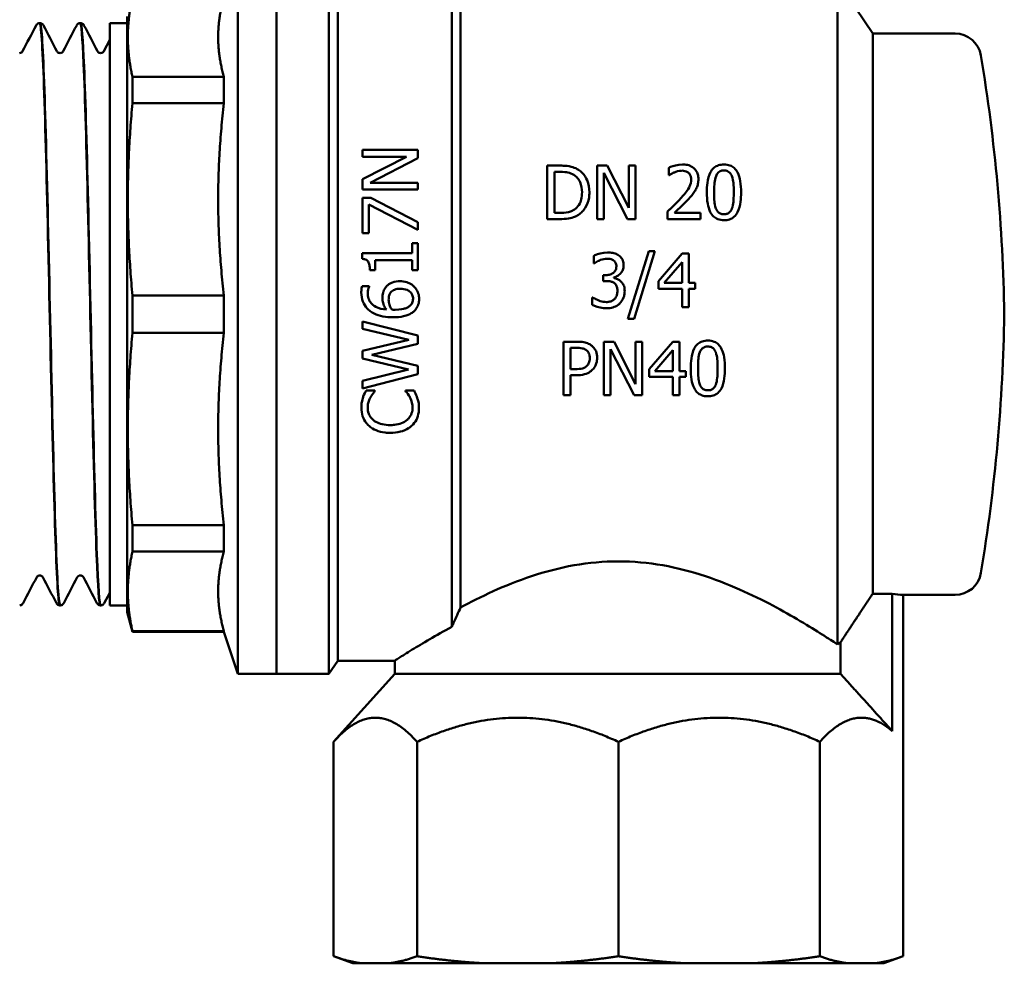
# Model space of a CAD drawing. Header units: millimetres. Extents: x 61 to 380, y 52 to 244.
# Tile 14 of 28: x 97 to 153, y 163 to 217. Entities that reach past the tile are written whole.
import ezdxf

# ---------------------------------------------------------------- set-up
doc = ezdxf.new("R2010")
doc.units = ezdxf.units.MM
doc.layers.add('Видимый контур (ГОСТ)', color=7, linetype='Continuous', lineweight=50)

msp = doc.modelspace()

# ---------------------------------------------------------------- linework, layer by layer
at = {"layer": 'Видимый контур (ГОСТ)'}
for p, q in [((109.359, 179.58), (109.359, 220.58)), ((111.559, 220.58), (111.559, 179.58)), ((111.559, 179.58), (111.559, 220.58)), ((114.559, 220.58), (114.559, 179.58)), ((115.059, 219.83), (115.059, 180.33)), ((121.559, 219.83), (121.559, 182.254)), ((122.059, 219.08), (122.059, 183.363)), ((143.559, 219.08), (143.559, 181.247)), ((145.559, 216.08), (143.559, 219.08)), ((98.082, 216.68), (98.063, 216.68)), ((100.394, 216.68), (100.374, 216.68)), ((102.059, 183.48), (102.059, 216.68)), ((102.059, 216.68), (103.059, 216.68)), ((103.059, 217.06), (103.059, 183.099)), ((101.715, 215.068), (102.059, 215.729)), ((145.559, 216.08), (145.559, 184.15)), ((150.249, 216.08), (145.559, 216.08)), ((103.359, 212.105), (103.359, 213.608)), ((108.571, 213.608), (103.359, 213.608)), ((108.571, 212.105), (108.571, 213.608)), ((108.571, 212.105), (103.359, 212.105)), ((119.632, 209.453), (116.462, 209.453)), ((116.462, 209.06), (116.462, 209.453)), ((119.632, 209.453), (119.632, 208.98)), ((116.462, 209.06), (118.972, 209.06)), ((116.462, 207.783), (118.972, 209.06)), ((119.632, 208.98), (116.899, 207.577)), ((127.697, 208.553), (127.003, 208.553)), ((127.003, 205.505), (127.003, 208.553)), ((129.846, 205.505), (129.846, 208.553)), ((130.422, 208.553), (129.846, 208.553)), ((130.422, 208.553), (131.649, 206.139)), ((132.027, 208.553), (131.649, 208.553)), ((131.649, 206.139), (131.649, 208.553)), ((132.027, 208.553), (132.027, 205.505)), ((133.931, 207.999), (133.931, 208.434)), ((116.462, 207.184), (116.462, 207.783)), ((127.408, 208.202), (127.717, 208.202)), ((127.408, 208.202), (127.408, 205.855)), ((131.573, 205.505), (130.224, 208.133)), ((130.224, 208.133), (130.224, 205.505)), ((133.931, 207.999), (133.954, 207.999)), ((116.462, 207.184), (119.632, 207.184)), ((119.632, 207.577), (116.899, 207.577)), ((119.632, 207.577), (119.632, 207.184)), ((116.938, 206.707), (116.462, 206.707)), ((116.462, 204.695), (116.462, 206.707)), ((116.938, 206.707), (119.632, 205.335)), ((116.835, 206.332), (116.835, 204.695)), ((119.632, 204.883), (116.835, 206.332)), ((127.003, 205.505), (127.705, 205.505)), ((127.717, 205.855), (127.408, 205.855)), ((129.846, 205.505), (130.224, 205.505)), ((131.573, 205.505), (132.027, 205.505)), ((133.867, 205.505), (133.867, 205.937)), ((133.867, 205.505), (135.747, 205.505)), ((135.747, 205.858), (134.25, 205.858)), ((135.747, 205.858), (135.747, 205.505)), ((119.632, 205.335), (119.632, 204.883)), ((116.462, 204.695), (116.835, 204.695)), ((119.632, 204.133), (119.309, 204.133)), ((119.309, 203.57), (119.309, 204.133)), ((119.632, 204.133), (119.632, 202.586)), ((119.309, 203.57), (116.452, 203.57)), ((116.452, 203.241), (116.452, 203.57)), ((129.65, 202.978), (129.65, 203.411)), ((131.606, 199.824), (132.794, 203.67)), ((133.145, 203.67), (131.952, 199.824)), ((133.145, 203.67), (132.794, 203.67)), ((133.34, 201.963), (134.703, 203.534)), ((135.079, 203.534), (134.703, 203.534)), ((135.079, 203.534), (135.079, 201.862)), ((117.184, 203.162), (117.184, 202.586)), ((117.184, 203.162), (119.309, 203.162)), ((119.309, 202.586), (119.309, 203.162)), ((129.65, 202.978), (129.674, 202.978)), ((134.686, 203.052), (133.661, 201.862)), ((134.686, 201.862), (134.686, 203.052)), ((116.894, 202.586), (117.184, 202.586)), ((119.309, 202.586), (119.632, 202.586)), ((130.324, 202.309), (130.188, 202.309)), ((130.188, 201.971), (130.188, 202.309)), ((130.796, 202.181), (130.796, 202.151)), ((116.855, 201.687), (116.447, 201.687)), ((116.855, 201.687), (116.855, 201.669)), ((130.188, 201.971), (130.361, 201.971)), ((133.34, 201.533), (133.34, 201.963)), ((133.34, 201.533), (134.686, 201.533)), ((134.686, 201.862), (133.661, 201.862)), ((134.686, 200.486), (134.686, 201.533)), ((135.442, 201.862), (135.079, 201.862)), ((135.079, 201.533), (135.079, 200.486)), ((135.079, 201.533), (135.442, 201.533)), ((135.442, 201.862), (135.442, 201.533)), ((103.359, 199.017), (103.359, 201.142)), ((108.571, 201.142), (103.359, 201.142)), ((108.571, 199.017), (108.571, 201.142)), ((129.595, 201.042), (129.566, 201.042)), ((129.566, 200.61), (129.566, 201.042)), ((134.686, 200.486), (135.079, 200.486)), ((116.462, 199.257), (116.462, 199.67)), ((116.462, 199.67), (119.632, 198.874)), ((131.606, 199.824), (131.952, 199.824)), ((108.571, 199.017), (103.359, 199.017)), ((119.121, 198.622), (116.462, 199.257)), ((119.632, 198.874), (119.632, 198.401)), ((116.462, 197.985), (119.121, 198.622)), ((119.632, 198.401), (117.002, 197.757)), ((128.689, 198.516), (127.923, 198.516)), ((127.923, 195.468), (127.923, 198.516)), ((128.328, 198.165), (128.328, 196.95)), ((128.328, 198.165), (128.664, 198.165)), ((130.811, 198.516), (130.235, 198.516)), ((130.235, 195.468), (130.235, 198.516)), ((130.811, 198.516), (132.038, 196.102)), ((132.416, 198.516), (132.038, 198.516)), ((132.038, 196.102), (132.038, 198.516)), ((132.416, 198.516), (132.416, 195.468)), ((132.806, 196.945), (134.17, 198.516)), ((134.545, 198.516), (134.17, 198.516)), ((134.545, 198.516), (134.545, 196.843)), ((116.462, 197.556), (116.462, 197.985)), ((117.002, 197.757), (119.632, 197.13)), ((130.613, 198.096), (130.613, 195.468)), ((131.962, 195.468), (130.613, 198.096)), ((134.153, 198.034), (133.127, 196.843)), ((134.153, 196.843), (134.153, 198.034)), ((119.09, 196.924), (116.462, 197.556)), ((119.632, 197.13), (119.632, 196.662)), ((116.462, 196.287), (119.09, 196.924)), ((119.632, 196.662), (116.462, 195.853)), ((128.605, 196.95), (128.328, 196.95)), ((128.328, 196.604), (128.328, 195.468)), ((128.328, 196.604), (128.672, 196.604)), ((132.806, 196.515), (132.806, 196.945)), ((132.806, 196.515), (134.153, 196.515)), ((134.153, 196.843), (133.127, 196.843)), ((134.153, 195.468), (134.153, 196.515)), ((134.908, 196.843), (134.545, 196.843)), ((134.545, 196.515), (134.908, 196.515)), ((134.545, 196.515), (134.545, 195.468)), ((134.908, 196.843), (134.908, 196.515)), ((116.462, 195.853), (116.462, 196.287)), ((117.182, 195.725), (116.673, 195.725)), ((117.182, 195.725), (117.182, 195.691)), ((119.417, 195.725), (118.913, 195.725)), ((118.913, 195.694), (118.913, 195.725)), ((127.923, 195.468), (128.328, 195.468)), ((130.235, 195.468), (130.613, 195.468)), ((131.962, 195.468), (132.416, 195.468)), ((134.153, 195.468), (134.545, 195.468)), ((103.359, 186.552), (103.359, 188.055)), ((108.571, 188.055), (103.359, 188.055)), ((108.571, 186.552), (108.571, 188.055)), ((108.571, 186.552), (103.359, 186.552)), ((102.059, 184.207), (101.749, 183.612)), ((145.559, 184.15), (146.674, 184.15)), ((146.674, 176.317), (146.674, 184.15)), ((147.295, 184.08), (147.295, 163.48)), ((150.249, 184.08), (147.295, 184.08)), ((99.238, 183.48), (99.219, 183.48)), ((101.549, 183.48), (101.53, 183.48)), ((102.059, 183.48), (103.059, 183.48)), ((103.059, 183.099), (103.359, 181.98)), ((103.359, 181.98), (103.359, 182.011)), ((108.571, 182.011), (103.359, 182.011)), ((108.571, 181.98), (103.359, 181.98)), ((108.571, 181.98), (108.571, 182.011)), ((108.571, 181.98), (109.359, 179.58)), ((143.721, 179.58), (143.721, 181.382)), ((115.059, 180.33), (114.559, 179.58)), ((118.309, 180.33), (115.059, 180.33)), ((118.309, 179.58), (118.309, 180.33)), ((109.359, 179.58), (111.559, 179.58)), ((114.559, 179.58), (111.559, 179.58)), ((118.309, 179.58), (114.824, 175.707)), ((143.721, 179.58), (118.309, 179.58)), ((114.824, 163.48), (114.824, 175.707)), ((119.579, 163.48), (119.579, 175.707)), ((131.059, 163.48), (131.059, 175.707)), ((142.54, 163.48), (142.54, 175.707)), ((115.922, 163.08), (114.824, 163.48)), ((146.197, 163.08), (147.295, 163.48)), ((115.922, 163.08), (116.422, 163.08)), ((117.98, 163.08), (116.422, 163.08)), ((117.98, 163.08), (123.438, 163.08)), ((127.2, 163.08), (123.438, 163.08)), ((127.2, 163.08), (134.918, 163.08)), ((138.681, 163.08), (134.918, 163.08)), ((138.681, 163.08), (144.138, 163.08)), ((145.697, 163.08), (144.138, 163.08)), ((145.697, 163.08), (146.197, 163.08))]:
    msp.add_line(p, q, dxfattribs=at)
for centre, radius, start, end in [((150.249, 214.58), 1.5, 9.4018, 90), ((53.072, 198.489), 100, 0.9114, 9.40178), ((53.072, 201.67), 100, 350.59822, 359.0886), ((150.249, 185.58), 1.5, 270, 350.5982)]:
    msp.add_arc(centre, radius, start, end, dxfattribs=at)
msp.add_ellipse((147.295, 200.08), major_axis=(0, -16), ratio=0.414214, start_param=6.189297, end_param=6.283185, dxfattribs=at)
for points, weights in [([(103.359, 218.149), (102.838, 215.878), (103.359, 213.608)], [1, 1.05847953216, 1]), ([(108.571, 218.149), (107.932, 215.878), (108.571, 213.608)], [1.06818181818, 1.13064859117, 1.06818181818]), ([(103.359, 212.105), (102.838, 206.624), (103.359, 201.142)], [1, 1.05847953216, 1]), ([(108.571, 212.105), (107.932, 206.624), (108.571, 201.142)], [1.06818181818, 1.13064859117, 1.06818181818]), ([(103.359, 199.017), (102.838, 193.536), (103.359, 188.055)], [1, 1.05847953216, 1]), ([(108.571, 199.017), (107.932, 193.536), (108.571, 188.055)], [1.06818181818, 1.13064859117, 1.06818181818]), ([(103.359, 186.552), (102.838, 184.282), (103.359, 182.011)], [1, 1.05847953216, 1]), ([(108.571, 186.552), (107.932, 184.282), (108.571, 182.011)], [1.06818181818, 1.13064859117, 1.06818181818]), ([(143.721, 181.382), (144.714, 182.876), (145.559, 184.15)], [1.0005228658, 1.00344888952, 1]), ([(146.674, 176.317), (145.045, 178.119), (143.721, 179.58)], [1.00180199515, 1.00634183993, 1]), ([(119.579, 175.707), (117.201, 178.349), (114.824, 175.707)], [1.01871752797, 1.10265190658, 1.01871752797]), ([(131.059, 175.707), (125.319, 178.349), (119.579, 175.707)], [1.01871752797, 1.10265190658, 1.01871752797]), ([(142.54, 175.707), (136.8, 178.349), (131.059, 175.707)], [1.01871752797, 1.10265190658, 1.01871752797]), ([(146.674, 176.317), (144.643, 178.043), (142.54, 175.707)], [1.03695756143, 1.09224041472, 1.01871752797]), ([(114.824, 163.48), (115.651, 163.179), (116.422, 163.08)], [1.00000063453, 1.00898242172, 1]), ([(117.98, 163.08), (118.752, 163.179), (119.579, 163.48)], [1, 1.00898241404, 1.00000064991]), ([(119.579, 163.48), (121.576, 163.179), (123.438, 163.08)], [1.00000064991, 1.00898241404, 1]), ([(127.2, 163.08), (129.062, 163.179), (131.059, 163.48)], [1, 1.00898241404, 1.00000064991]), ([(131.059, 163.48), (133.056, 163.179), (134.918, 163.08)], [1.00000064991, 1.00898241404, 1]), ([(138.681, 163.08), (140.543, 163.179), (142.54, 163.48)], [1, 1.00898241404, 1.00000064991]), ([(142.54, 163.48), (143.367, 163.179), (144.138, 163.08)], [1.00000064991, 1.00898241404, 1]), ([(145.697, 163.08), (146.468, 163.179), (147.295, 163.48)], [1, 1.00898241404, 1.00000064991])]:
    msp.add_rational_spline(points, weights, degree=2, dxfattribs=at)
for points, knots in [([(97.863, 216.548), (97.873, 216.566), (97.885, 216.589), (97.927, 216.629), (97.946, 216.644), (97.996, 216.669), (98.029, 216.679), (98.062, 216.68)], [0, 0, 0, 0, 0.03593939, 0.03593939, 0.05464263, 0.05464263, 0.07401833, 0.07401833, 0.07401833, 0.07401833]), ([(98.062, 216.675), (98.083, 216.678), (98.104, 216.6), (98.125, 216.44), (98.207, 215.814), (98.289, 213.928), (98.371, 211.177), (98.453, 208.439), (98.534, 204.862), (98.616, 201.189), (98.698, 197.52), (98.779, 193.778), (98.861, 190.738), (98.942, 187.702), (99.023, 185.386), (99.105, 184.268), (99.143, 183.747), (99.181, 183.487), (99.219, 183.488)], [20.419478, 20.419478, 20.419478, 20.419478, 20.59056, 20.59056, 20.59056, 21.258932, 21.258932, 21.258932, 21.924307, 21.924307, 21.924307, 22.588836, 22.588836, 22.588836, 23.252579, 23.252579, 23.252579, 23.561945, 23.561945, 23.561945, 23.561945]), ([(99.238, 183.488), (99.205, 183.485), (99.171, 183.687), (99.137, 184.097), (99.056, 185.085), (98.975, 187.275), (98.894, 190.217), (98.813, 193.158), (98.732, 196.834), (98.651, 200.49), (98.567, 204.292), (98.482, 208.047), (98.398, 210.926), (98.316, 213.717), (98.235, 215.668), (98.153, 216.373), (98.129, 216.577), (98.106, 216.676), (98.082, 216.674)], [-29.846005, -29.846005, -29.846005, -29.846005, -29.571588, -29.571588, -29.571588, -28.910555, -28.910555, -28.910555, -28.249645, -28.249645, -28.249645, -27.562279, -27.562279, -27.562279, -26.896048, -26.896048, -26.896048, -26.703538, -26.703538, -26.703538, -26.703538]), ([(98.083, 216.68), (98.129, 216.678), (98.172, 216.66), (98.228, 216.622), (98.245, 216.603), (98.269, 216.572), (98.276, 216.56), (98.282, 216.548)], [0, 0, 0, 0, 0.02674055, 0.02674055, 0.05147319, 0.05147319, 0.07398165, 0.07398165, 0.07398165, 0.07398165]), ([(100.175, 216.548), (100.184, 216.566), (100.197, 216.589), (100.238, 216.629), (100.257, 216.644), (100.308, 216.669), (100.34, 216.679), (100.374, 216.68)], [0, 0, 0, 0, 0.03593939, 0.03593939, 0.05464263, 0.05464263, 0.07401833, 0.07401833, 0.07401833, 0.07401833]), ([(100.374, 216.677), (100.44, 216.672), (100.505, 215.872), (100.571, 214.361), (100.652, 212.491), (100.734, 209.543), (100.815, 206.126), (100.896, 202.716), (100.977, 198.859), (101.058, 195.349), (101.142, 191.741), (101.225, 188.524), (101.309, 186.393), (101.382, 184.51), (101.456, 183.486), (101.53, 183.481)], [26.702663, 26.702663, 26.702663, 26.702663, 27.238451, 27.238451, 27.238451, 27.901533, 27.901533, 27.901533, 28.563331, 28.563331, 28.563331, 29.243627, 29.243627, 29.243627, 29.84513, 29.84513, 29.84513, 29.84513]), ([(100.394, 216.68), (100.44, 216.678), (100.484, 216.66), (100.54, 216.622), (100.557, 216.603), (100.58, 216.572), (100.587, 216.56), (100.593, 216.548)], [0, 0, 0, 0, 0.02674055, 0.02674055, 0.05147319, 0.05147319, 0.07398165, 0.07398165, 0.07398165, 0.07398165]), ([(101.55, 183.481), (101.476, 183.483), (101.402, 184.506), (101.328, 186.391), (101.247, 188.465), (101.166, 191.567), (101.084, 195.06), (101.003, 198.552), (100.922, 202.414), (100.841, 205.849), (100.76, 209.284), (100.679, 212.272), (100.597, 214.198), (100.529, 215.81), (100.462, 216.671), (100.394, 216.677)], [-36.12919, -36.12919, -36.12919, -36.12919, -35.527025, -35.527025, -35.527025, -34.864721, -34.864721, -34.864721, -34.202572, -34.202572, -34.202572, -33.540576, -33.540576, -33.540576, -32.986723, -32.986723, -32.986723, -32.986723]), ([(96.917, 214.968), (96.962, 214.968), (97.006, 214.985), (97.056, 215.019), (97.069, 215.035), (97.085, 215.056), (97.089, 215.063), (97.092, 215.068)], [0, 0, 0, 0, 0.02780371, 0.02780371, 0.05196147, 0.05196147, 0.07432923, 0.07432923, 0.07432923, 0.07432923]), ([(99.053, 215.068), (99.057, 215.06), (99.064, 215.046), (99.099, 215.012), (99.116, 214.999), (99.164, 214.976), (99.196, 214.968), (99.228, 214.968)], [0, 0, 0, 0, 0.03594986, 0.03594986, 0.05480461, 0.05480461, 0.07436131, 0.07436131, 0.07436131, 0.07436131]), ([(99.228, 214.968), (99.274, 214.968), (99.317, 214.985), (99.367, 215.019), (99.381, 215.035), (99.397, 215.056), (99.401, 215.063), (99.403, 215.068)], [0, 0, 0, 0, 0.02780371, 0.02780371, 0.05196147, 0.05196147, 0.07432923, 0.07432923, 0.07432923, 0.07432923]), ([(101.365, 215.068), (101.369, 215.06), (101.376, 215.046), (101.411, 215.012), (101.428, 214.999), (101.476, 214.976), (101.508, 214.968), (101.54, 214.968)], [0, 0, 0, 0, 0.03594986, 0.03594986, 0.05480461, 0.05480461, 0.07436131, 0.07436131, 0.07436131, 0.07436131]), ([(101.54, 214.968), (101.585, 214.968), (101.629, 214.985), (101.679, 215.019), (101.692, 215.035), (101.708, 215.056), (101.712, 215.063), (101.715, 215.068)], [0, 0, 0, 0, 0.02780371, 0.02780371, 0.05196147, 0.05196147, 0.07432923, 0.07432923, 0.07432923, 0.07432923]), ([(128.789, 208.31), (128.688, 208.377), (128.574, 208.427), (128.34, 208.501), (128.201, 208.531), (127.886, 208.55), (127.79, 208.553), (127.697, 208.553)], [-0.1629038, -0.1629038, -0.1629038, -0.1629038, -0.0948877, -0.0948877, -0.0279376, -0.0279376, 0, 0, 0, 0]), ([(129.406, 207.026), (129.406, 207.267), (129.371, 207.508), (129.223, 207.848), (129.133, 208.007), (128.923, 208.212), (128.859, 208.264), (128.789, 208.31)], [-0.2151832, -0.2151832, -0.2151832, -0.2151832, -0.0925621, -0.0925621, -0.0259341, -0.0259341, 0, 0, 0, 0]), ([(134.712, 208.617), (134.433, 208.617), (134.166, 208.528), (133.999, 208.465), (133.964, 208.45), (133.931, 208.434)], [-0.05444346, -0.05444346, -0.05444346, -0.05444346, -0.01119738, -0.01119738, 0, 0, 0, 0]), ([(134.25, 208.167), (134.362, 208.214), (134.498, 208.256), (134.656, 208.263), (134.669, 208.264), (134.682, 208.264)], [-0.04765346, -0.04765346, -0.04765346, -0.04765346, -0.00389419, -0.00389419, 0, 0, 0, 0]), ([(134.682, 208.264), (134.741, 208.264), (134.799, 208.257), (134.908, 208.229), (134.957, 208.209), (135.02, 208.168), (135.038, 208.155), (135.055, 208.14)], [-0.04100989, -0.04100989, -0.04100989, -0.04100989, -0.0233652, -0.0233652, -0.00702599, -0.00702599, 0, 0, 0, 0]), ([(135.621, 207.779), (135.621, 207.87), (135.611, 207.961), (135.564, 208.128), (135.53, 208.203), (135.433, 208.343), (135.367, 208.412), (135.195, 208.526), (135.097, 208.565), (134.9, 208.609), (134.806, 208.617), (134.712, 208.617)], [-0.1567364, -0.1567364, -0.1567364, -0.1567364, -0.1229375, -0.1229375, -0.0922601, -0.0922601, -0.0608021, -0.0608021, -0.0281239, -0.0281239, 0, 0, 0, 0]), ([(137.078, 208.614), (136.975, 208.614), (136.872, 208.602), (136.68, 208.543), (136.595, 208.498), (136.42, 208.357), (136.354, 208.26), (136.212, 207.998), (136.162, 207.776), (136.111, 207.395), (136.103, 207.208), (136.103, 207.026)], [-0.2002928, -0.2002928, -0.2002928, -0.2002928, -0.177409, -0.177409, -0.155263, -0.155263, -0.1252669, -0.1252669, -0.0585718, -0.0585718, 0, 0, 0, 0]), ([(136.624, 207.955), (136.652, 208.026), (136.691, 208.095), (136.791, 208.196), (136.833, 208.22), (136.894, 208.248), (136.928, 208.259), (136.981, 208.269), (137, 208.272), (137.039, 208.275), (137.059, 208.276), (137.078, 208.276)], [-0.04485535, -0.04485535, -0.04485535, -0.04485535, -0.03231781, -0.03231781, -0.02230491, -0.02230491, -0.01162033, -0.01162033, -0.00590285, -0.00590285, 0, 0, 0, 0]), ([(138.051, 207.029), (138.051, 207.239), (138.039, 207.458), (137.974, 207.837), (137.924, 208.018), (137.798, 208.254), (137.74, 208.341), (137.586, 208.478), (137.506, 208.526), (137.309, 208.599), (137.194, 208.614), (137.078, 208.614)], [-0.2539847, -0.2539847, -0.2539847, -0.2539847, -0.170606, -0.170606, -0.0997538, -0.0997538, -0.0639869, -0.0639869, -0.0347405, -0.0347405, 0, 0, 0, 0]), ([(137.078, 208.276), (137.116, 208.276), (137.154, 208.273), (137.225, 208.259), (137.257, 208.25), (137.316, 208.223), (137.361, 208.199), (137.461, 208.095), (137.498, 208.028), (137.525, 207.96)], [-0.09643518, -0.09643518, -0.09643518, -0.09643518, -0.06984418, -0.06984418, -0.0456543, -0.0456543, -0.02385294, -0.02385294, 0, 0, 0, 0]), ([(127.717, 208.202), (127.96, 208.202), (128.1, 208.176), (128.299, 208.129), (128.415, 208.083), (128.522, 208.019)], [-0.06181599, -0.06181599, -0.06181599, -0.06181599, -0.03843198, -0.03843198, 0, 0, 0, 0]), ([(128.522, 208.019), (128.601, 207.971), (128.669, 207.913), (128.789, 207.776), (128.837, 207.698), (128.956, 207.434), (128.984, 207.23), (128.984, 207.031)], [-0.1215414, -0.1215414, -0.1215414, -0.1215414, -0.0932353, -0.0932353, -0.0640224, -0.0640224, 0, 0, 0, 0]), ([(133.954, 207.999), (133.993, 208.027), (134.089, 208.093), (134.209, 208.15), (134.229, 208.159), (134.25, 208.167)], [-0.04059067, -0.04059067, -0.04059067, -0.04059067, -0.00678812, -0.00678812, 0, 0, 0, 0]), ([(135.206, 207.757), (135.206, 207.623), (135.177, 207.494), (135.083, 207.283), (135.013, 207.156), (134.759, 206.845), (134.681, 206.756), (134.603, 206.67)], [-0.2564231, -0.2564231, -0.2564231, -0.2564231, -0.1256187, -0.1256187, -0.0357519, -0.0357519, 0, 0, 0, 0]), ([(135.055, 208.14), (135.096, 208.105), (135.128, 208.063), (135.181, 207.956), (135.195, 207.897), (135.204, 207.817), (135.206, 207.787), (135.206, 207.757)], [-0.03974175, -0.03974175, -0.03974175, -0.03974175, -0.02653907, -0.02653907, -0.00969414, -0.00969414, 0, 0, 0, 0]), ([(135.463, 207.169), (135.504, 207.241), (135.537, 207.317), (135.591, 207.481), (135.608, 207.564), (135.619, 207.695), (135.621, 207.737), (135.621, 207.779)], [-0.06883302, -0.06883302, -0.06883302, -0.06883302, -0.04277437, -0.04277437, -0.01379305, -0.01379305, 0, 0, 0, 0]), ([(136.518, 207.026), (136.518, 207.298), (136.531, 207.473), (136.552, 207.691), (136.576, 207.834), (136.624, 207.955)], [-0.07148612, -0.07148612, -0.07148612, -0.07148612, -0.04229564, -0.04229564, 0, 0, 0, 0]), ([(137.525, 207.96), (137.583, 207.814), (137.603, 207.652), (137.631, 207.398), (137.636, 207.208), (137.636, 207.029)], [-0.08358537, -0.08358537, -0.08358537, -0.08358537, -0.05776176, -0.05776176, 0, 0, 0, 0]), ([(135.055, 206.648), (135.182, 206.782), (135.305, 206.92), (135.425, 207.104), (135.444, 207.136), (135.463, 207.169)], [-0.06914498, -0.06914498, -0.06914498, -0.06914498, -0.0120245, -0.0120245, 0, 0, 0, 0]), ([(128.984, 207.031), (128.984, 206.895), (128.972, 206.753), (128.918, 206.532), (128.88, 206.419), (128.741, 206.207), (128.659, 206.125), (128.559, 206.058)], [-0.1441912, -0.1441912, -0.1441912, -0.1441912, -0.0789442, -0.0789442, -0.0365592, -0.0365592, 0, 0, 0, 0]), ([(128.784, 205.749), (128.862, 205.801), (128.933, 205.86), (129.063, 205.997), (129.121, 206.073), (129.26, 206.298), (129.344, 206.485), (129.399, 206.828), (129.406, 206.927), (129.406, 207.026)], [-0.1981252, -0.1981252, -0.1981252, -0.1981252, -0.1554242, -0.1554242, -0.1108536, -0.1108536, -0.0317898, -0.0317898, 0, 0, 0, 0]), ([(134.603, 206.67), (134.511, 206.569), (134.415, 206.468), (134.222, 206.275), (134.104, 206.162), (133.967, 206.031), (133.917, 205.984), (133.867, 205.937)], [-0.09664318, -0.09664318, -0.09664318, -0.09664318, -0.05831874, -0.05831874, -0.02102718, -0.02102718, 0, 0, 0, 0]), ([(134.25, 205.858), (134.344, 205.945), (134.445, 206.04), (134.667, 206.251), (134.783, 206.363), (134.957, 206.542), (135.007, 206.595), (135.055, 206.648)], [-0.1205685, -0.1205685, -0.1205685, -0.1205685, -0.077296, -0.077296, -0.0224078, -0.0224078, 0, 0, 0, 0]), ([(136.103, 207.026), (136.103, 206.815), (136.115, 206.591), (136.18, 206.22), (136.225, 206.052), (136.345, 205.812), (136.403, 205.727), (136.549, 205.588), (136.63, 205.537), (136.835, 205.458), (136.956, 205.44), (137.078, 205.44)], [-0.217804, -0.217804, -0.217804, -0.217804, -0.149827, -0.149827, -0.0982925, -0.0982925, -0.0661994, -0.0661994, -0.0365462, -0.0365462, 0, 0, 0, 0]), ([(136.621, 206.107), (136.56, 206.268), (136.544, 206.422), (136.522, 206.661), (136.518, 206.853), (136.518, 207.026)], [-0.07771997, -0.07771997, -0.07771997, -0.07771997, -0.05565115, -0.05565115, 0, 0, 0, 0]), ([(137.078, 205.44), (137.186, 205.44), (137.294, 205.454), (137.489, 205.519), (137.573, 205.566), (137.747, 205.714), (137.811, 205.814), (137.945, 206.074), (137.993, 206.289), (138.043, 206.663), (138.051, 206.85), (138.051, 207.029)], [-0.1929223, -0.1929223, -0.1929223, -0.1929223, -0.1698671, -0.1698671, -0.1487786, -0.1487786, -0.1201978, -0.1201978, -0.0575188, -0.0575188, 0, 0, 0, 0]), ([(137.636, 207.029), (137.636, 206.766), (137.623, 206.593), (137.599, 206.358), (137.574, 206.218), (137.528, 206.1)], [-0.0752009, -0.0752009, -0.0752009, -0.0752009, -0.0399068, -0.0399068, 0, 0, 0, 0]), ([(128.559, 206.058), (128.504, 206.019), (128.446, 205.987), (128.297, 205.923), (128.224, 205.906), (128.037, 205.866), (127.873, 205.855), (127.717, 205.855)], [-0.06483897, -0.06483897, -0.06483897, -0.06483897, -0.05731662, -0.05731662, -0.0467862, -0.0467862, 0, 0, 0, 0]), ([(137.078, 205.779), (137.039, 205.779), (136.999, 205.782), (136.925, 205.796), (136.891, 205.807), (136.835, 205.834), (136.786, 205.859), (136.684, 205.97), (136.648, 206.037), (136.621, 206.107)], [-0.1094078, -0.1094078, -0.1094078, -0.1094078, -0.0762976, -0.0762976, -0.0464357, -0.0464357, -0.0234255, -0.0234255, 0, 0, 0, 0]), ([(137.528, 206.1), (137.512, 206.059), (137.493, 206.019), (137.448, 205.949), (137.424, 205.918), (137.352, 205.851), (137.308, 205.826), (137.207, 205.788), (137.143, 205.779), (137.078, 205.779)], [-0.05159921, -0.05159921, -0.05159921, -0.05159921, -0.04153207, -0.04153207, -0.03257856, -0.03257856, -0.01930327, -0.01930327, 0, 0, 0, 0]), ([(127.705, 205.505), (127.871, 205.505), (128.054, 205.512), (128.33, 205.554), (128.457, 205.583), (128.669, 205.681), (128.727, 205.714), (128.784, 205.749)], [-0.1447079, -0.1447079, -0.1447079, -0.1447079, -0.0705808, -0.0705808, -0.0202919, -0.0202919, 0, 0, 0, 0]), ([(116.452, 203.241), (116.513, 203.236), (116.575, 203.225), (116.671, 203.188), (116.709, 203.167), (116.775, 203.109), (116.799, 203.075), (116.85, 202.971), (116.868, 202.895), (116.89, 202.746), (116.894, 202.664), (116.894, 202.586)], [-0.0884759, -0.0884759, -0.0884759, -0.0884759, -0.07104345, -0.07104345, -0.05862281, -0.05862281, -0.04551439, -0.04551439, -0.02360692, -0.02360692, 0, 0, 0, 0]), ([(130.445, 203.598), (130.135, 203.598), (129.858, 203.499), (129.728, 203.449), (129.687, 203.431), (129.65, 203.411)], [-0.04206517, -0.04206517, -0.04206517, -0.04206517, -0.01288562, -0.01288562, 0, 0, 0, 0]), ([(129.976, 203.149), (130.056, 203.18), (130.184, 203.227), (130.355, 203.244), (130.384, 203.245), (130.413, 203.245)], [-0.05176127, -0.05176127, -0.05176127, -0.05176127, -0.00865486, -0.00865486, 0, 0, 0, 0]), ([(130.413, 203.245), (130.468, 203.245), (130.522, 203.241), (130.631, 203.222), (130.677, 203.208), (130.743, 203.177), (130.764, 203.165), (130.783, 203.151)], [-0.03613238, -0.03613238, -0.03613238, -0.03613238, -0.0218916, -0.0218916, -0.0072241, -0.0072241, 0, 0, 0, 0]), ([(131.087, 203.425), (131.019, 203.474), (130.945, 203.511), (130.788, 203.565), (130.702, 203.583), (130.547, 203.596), (130.496, 203.598), (130.445, 203.598)], [-0.07874939, -0.07874939, -0.07874939, -0.07874939, -0.04659669, -0.04659669, -0.01527997, -0.01527997, 0, 0, 0, 0]), ([(131.359, 202.862), (131.359, 202.956), (131.346, 203.05), (131.277, 203.229), (131.227, 203.296), (131.152, 203.374), (131.121, 203.401), (131.087, 203.425)], [-0.05150997, -0.05150997, -0.05150997, -0.05150997, -0.0324699, -0.0324699, -0.01255589, -0.01255589, 0, 0, 0, 0]), ([(129.674, 202.978), (129.747, 203.029), (129.823, 203.077), (129.927, 203.127), (129.951, 203.138), (129.976, 203.149)], [-0.03474704, -0.03474704, -0.03474704, -0.03474704, -0.00802072, -0.00802072, 0, 0, 0, 0]), ([(130.944, 202.82), (130.944, 202.77), (130.939, 202.72), (130.914, 202.627), (130.896, 202.585), (130.836, 202.492), (130.793, 202.454), (130.682, 202.378), (130.605, 202.347), (130.458, 202.315), (130.391, 202.309), (130.324, 202.309)], [-0.08316535, -0.08316535, -0.08316535, -0.08316535, -0.0712735, -0.0712735, -0.06046771, -0.06046771, -0.04515753, -0.04515753, -0.02004381, -0.02004381, 0, 0, 0, 0]), ([(130.783, 203.151), (130.824, 203.123), (130.857, 203.088), (130.913, 203.001), (130.929, 202.955), (130.942, 202.878), (130.944, 202.849), (130.944, 202.82)], [-0.03742954, -0.03742954, -0.03742954, -0.03742954, -0.02385123, -0.02385123, -0.00867657, -0.00867657, 0, 0, 0, 0]), ([(130.796, 202.181), (130.879, 202.198), (130.956, 202.23), (131.121, 202.335), (131.185, 202.407), (131.272, 202.519), (131.311, 202.593), (131.351, 202.736), (131.359, 202.799), (131.359, 202.862)], [-0.0751544, -0.0751544, -0.0751544, -0.0751544, -0.06205539, -0.06205539, -0.04491527, -0.04491527, -0.01924259, -0.01924259, 0, 0, 0, 0]), ([(131.206, 201.953), (131.158, 201.999), (131.104, 202.038), (130.985, 202.097), (130.916, 202.119), (130.848, 202.139), (130.822, 202.146), (130.796, 202.151)], [-0.03461618, -0.03461618, -0.03461618, -0.03461618, -0.02134236, -0.02134236, -0.00799964, -0.00799964, 0, 0, 0, 0]), ([(116.447, 201.687), (116.434, 201.647), (116.425, 201.604), (116.411, 201.514), (116.407, 201.46), (116.404, 201.383), (116.403, 201.355), (116.403, 201.327)], [-0.03542483, -0.03542483, -0.03542483, -0.03542483, -0.02290136, -0.02290136, -0.00841805, -0.00841805, 0, 0, 0, 0]), ([(116.771, 201.271), (116.771, 201.444), (116.81, 201.556), (116.838, 201.632), (116.846, 201.651), (116.855, 201.669)], [-0.02419741, -0.02419741, -0.02419741, -0.02419741, -0.00607909, -0.00607909, 0, 0, 0, 0]), ([(117.796, 201.618), (117.743, 201.547), (117.695, 201.468), (117.653, 201.355), (117.626, 201.278), (117.61, 201.1), (117.608, 201.052), (117.608, 201.004)], [-0.1658484, -0.1658484, -0.1658484, -0.1658484, -0.0538773, -0.0538773, -0.0143708, -0.0143708, 0, 0, 0, 0]), ([(118.605, 201.962), (118.462, 201.962), (118.317, 201.944), (118.093, 201.866), (118.001, 201.82), (117.87, 201.707), (117.831, 201.665), (117.796, 201.618)], [-0.1040836, -0.1040836, -0.1040836, -0.1040836, -0.0517529, -0.0517529, -0.017596, -0.017596, 0, 0, 0, 0]), ([(118.071, 201.315), (118.101, 201.351), (118.135, 201.384), (118.219, 201.446), (118.262, 201.466), (118.393, 201.517), (118.507, 201.53), (118.623, 201.53)], [-0.05666475, -0.05666475, -0.05666475, -0.05666475, -0.04666911, -0.04666911, -0.03476271, -0.03476271, 0, 0, 0, 0]), ([(119.401, 201.664), (119.324, 201.74), (119.235, 201.799), (119.057, 201.884), (118.947, 201.927), (118.734, 201.958), (118.67, 201.962), (118.605, 201.962)], [-0.1197717, -0.1197717, -0.1197717, -0.1197717, -0.064586, -0.064586, -0.0193798, -0.0193798, 0, 0, 0, 0]), ([(118.623, 201.53), (118.764, 201.53), (118.903, 201.513), (119.083, 201.437), (119.145, 201.4), (119.25, 201.294), (119.286, 201.24), (119.34, 201.108), (119.352, 201.034), (119.352, 200.957)], [-0.1153073, -0.1153073, -0.1153073, -0.1153073, -0.0676112, -0.0676112, -0.0427088, -0.0427088, -0.0228621, -0.0228621, 0, 0, 0, 0]), ([(119.699, 200.955), (119.699, 201.063), (119.685, 201.169), (119.619, 201.369), (119.571, 201.46), (119.476, 201.586), (119.44, 201.626), (119.401, 201.664)], [-0.07938512, -0.07938512, -0.07938512, -0.07938512, -0.04715946, -0.04715946, -0.01631506, -0.01631506, 0, 0, 0, 0]), ([(130.361, 201.971), (130.431, 201.971), (130.501, 201.966), (130.639, 201.945), (130.695, 201.93), (130.773, 201.892), (130.798, 201.878), (130.82, 201.862)], [-0.04368116, -0.04368116, -0.04368116, -0.04368116, -0.02610014, -0.02610014, -0.00846847, -0.00846847, 0, 0, 0, 0]), ([(130.82, 201.862), (130.844, 201.845), (130.865, 201.826), (130.903, 201.783), (130.92, 201.759), (130.968, 201.675), (130.986, 201.612), (131.001, 201.501), (131.003, 201.46), (131.003, 201.42)], [-0.05222092, -0.05222092, -0.05222092, -0.05222092, -0.04307602, -0.04307602, -0.0336387, -0.0336387, -0.01213542, -0.01213542, 0, 0, 0, 0]), ([(131.418, 201.39), (131.418, 201.484), (131.408, 201.582), (131.351, 201.763), (131.307, 201.834), (131.254, 201.905), (131.231, 201.93), (131.206, 201.953)], [-0.04289366, -0.04289366, -0.04289366, -0.04289366, -0.02670601, -0.02670601, -0.0102783, -0.0102783, 0, 0, 0, 0]), ([(116.403, 201.327), (116.403, 201.148), (116.429, 200.969), (116.548, 200.658), (116.63, 200.524), (116.789, 200.353), (116.849, 200.3), (116.915, 200.254)], [-0.1244027, -0.1244027, -0.1244027, -0.1244027, -0.070165, -0.070165, -0.0240743, -0.0240743, 0, 0, 0, 0]), ([(117.829, 200.344), (117.624, 200.362), (117.409, 200.406), (117.101, 200.568), (117.021, 200.642), (116.898, 200.784), (116.848, 200.873), (116.784, 201.069), (116.771, 201.17), (116.771, 201.271)], [-0.1227379, -0.1227379, -0.1227379, -0.1227379, -0.0866811, -0.0866811, -0.0617921, -0.0617921, -0.0304312, -0.0304312, 0, 0, 0, 0]), ([(117.608, 201.004), (117.608, 200.908), (117.619, 200.813), (117.672, 200.623), (117.714, 200.535), (117.775, 200.426), (117.801, 200.384), (117.829, 200.344)], [-0.05889957, -0.05889957, -0.05889957, -0.05889957, -0.03757638, -0.03757638, -0.01481158, -0.01481158, 0, 0, 0, 0]), ([(117.96, 200.909), (117.96, 201.011), (117.974, 201.101), (118.006, 201.213), (118.033, 201.267), (118.071, 201.315)], [-0.0351936, -0.0351936, -0.0351936, -0.0351936, -0.01830828, -0.01830828, 0, 0, 0, 0]), ([(119.352, 200.957), (119.352, 200.917), (119.348, 200.877), (119.334, 200.808), (119.322, 200.767), (119.271, 200.663), (119.224, 200.608), (119.173, 200.562)], [-0.05369693, -0.05369693, -0.05369693, -0.05369693, -0.03475483, -0.03475483, -0.02087442, -0.02087442, 0, 0, 0, 0]), ([(119.412, 200.256), (119.486, 200.326), (119.548, 200.405), (119.642, 200.587), (119.672, 200.685), (119.695, 200.842), (119.699, 200.899), (119.699, 200.955)], [-0.07844069, -0.07844069, -0.07844069, -0.07844069, -0.04780102, -0.04780102, -0.01692083, -0.01692083, 0, 0, 0, 0]), ([(130.373, 200.775), (130.255, 200.775), (130.139, 200.795), (129.915, 200.867), (129.795, 200.922), (129.671, 200.991), (129.632, 201.015), (129.595, 201.042)], [-0.07209424, -0.07209424, -0.07209424, -0.07209424, -0.04266795, -0.04266795, -0.01353735, -0.01353735, 0, 0, 0, 0]), ([(131.003, 201.42), (131.003, 201.344), (130.996, 201.264), (130.958, 201.13), (130.93, 201.074), (130.876, 200.994), (130.856, 200.969), (130.835, 200.946)], [-0.05207046, -0.05207046, -0.05207046, -0.05207046, -0.02887712, -0.02887712, -0.0095045, -0.0095045, 0, 0, 0, 0]), ([(131.149, 200.703), (131.218, 200.775), (131.274, 200.855), (131.374, 201.059), (131.397, 201.161), (131.415, 201.285), (131.418, 201.338), (131.418, 201.39)], [-0.05463701, -0.05463701, -0.05463701, -0.05463701, -0.03767453, -0.03767453, -0.01576085, -0.01576085, 0, 0, 0, 0]), ([(118.135, 200.344), (118.061, 200.463), (118.025, 200.559), (117.975, 200.714), (117.96, 200.81), (117.96, 200.909)], [-0.04886338, -0.04886338, -0.04886338, -0.04886338, -0.02961982, -0.02961982, 0, 0, 0, 0]), ([(119.173, 200.562), (119.134, 200.526), (119.089, 200.497), (118.987, 200.443), (118.926, 200.419), (118.802, 200.38), (118.649, 200.336), (118.335, 200.336)], [-0.2556514, -0.2556514, -0.2556514, -0.2556514, -0.1826645, -0.1826645, -0.094071, -0.094071, 0, 0, 0, 0]), ([(129.566, 200.61), (129.717, 200.534), (129.956, 200.456), (130.278, 200.425), (130.338, 200.422), (130.398, 200.422)], [-0.09689496, -0.09689496, -0.09689496, -0.09689496, -0.0180908, -0.0180908, 0, 0, 0, 0]), ([(130.835, 200.946), (130.813, 200.921), (130.788, 200.899), (130.734, 200.861), (130.704, 200.845), (130.609, 200.805), (130.533, 200.789), (130.44, 200.777), (130.407, 200.775), (130.373, 200.775)], [-0.04565082, -0.04565082, -0.04565082, -0.04565082, -0.03702571, -0.03702571, -0.02827851, -0.02827851, -0.00997304, -0.00997304, 0, 0, 0, 0]), ([(130.398, 200.422), (130.517, 200.422), (130.636, 200.435), (130.852, 200.498), (130.949, 200.543), (131.076, 200.634), (131.114, 200.667), (131.149, 200.703)], [-0.08273287, -0.08273287, -0.08273287, -0.08273287, -0.04704926, -0.04704926, -0.01513357, -0.01513357, 0, 0, 0, 0]), ([(116.915, 200.254), (117.051, 200.156), (117.202, 200.083), (117.539, 199.972), (117.73, 199.938), (118.023, 199.911), (118.132, 199.907), (118.24, 199.907)], [-0.1382196, -0.1382196, -0.1382196, -0.1382196, -0.0882298, -0.0882298, -0.0325481, -0.0325481, 0, 0, 0, 0]), ([(118.335, 200.336), (118.301, 200.336), (118.26, 200.336), (118.195, 200.34), (118.165, 200.342), (118.135, 200.344)], [-0.01947837, -0.01947837, -0.01947837, -0.01947837, -0.00900576, -0.00900576, 0, 0, 0, 0]), ([(118.24, 199.907), (118.428, 199.907), (118.626, 199.921), (119.017, 200.007), (119.158, 200.077), (119.308, 200.169), (119.363, 200.209), (119.412, 200.256)], [-0.08190246, -0.08190246, -0.08190246, -0.08190246, -0.0529015, -0.0529015, -0.02029606, -0.02029606, 0, 0, 0, 0]), ([(128.664, 198.165), (128.75, 198.165), (128.891, 198.161), (129.078, 198.117), (129.146, 198.09), (129.208, 198.049)], [-0.05784884, -0.05784884, -0.05784884, -0.05784884, -0.02208375, -0.02208375, 0, 0, 0, 0]), ([(129.487, 198.325), (129.406, 198.381), (129.318, 198.423), (129.16, 198.471), (129.055, 198.497), (128.823, 198.514), (128.756, 198.516), (128.689, 198.516)], [-0.1422794, -0.1422794, -0.1422794, -0.1422794, -0.0696784, -0.0696784, -0.0200396, -0.0200396, 0, 0, 0, 0]), ([(129.85, 197.597), (129.85, 197.722), (129.832, 197.849), (129.74, 198.071), (129.675, 198.158), (129.572, 198.262), (129.531, 198.296), (129.487, 198.325)], [-0.07506332, -0.07506332, -0.07506332, -0.07506332, -0.04410639, -0.04410639, -0.01596752, -0.01596752, 0, 0, 0, 0]), ([(136.158, 198.577), (136.05, 198.577), (135.941, 198.564), (135.744, 198.499), (135.659, 198.452), (135.485, 198.303), (135.421, 198.203), (135.293, 197.954), (135.245, 197.752), (135.192, 197.376), (135.183, 197.179), (135.183, 196.989)], [-0.1849983, -0.1849983, -0.1849983, -0.1849983, -0.162478, -0.162478, -0.1420535, -0.1420535, -0.1148539, -0.1148539, -0.0575762, -0.0575762, 0, 0, 0, 0]), ([(135.704, 197.918), (135.719, 197.957), (135.738, 197.996), (135.782, 198.064), (135.806, 198.094), (135.879, 198.166), (135.925, 198.19), (136.025, 198.23), (136.092, 198.239), (136.158, 198.239)], [-0.04790338, -0.04790338, -0.04790338, -0.04790338, -0.03968143, -0.03968143, -0.03229312, -0.03229312, -0.01995987, -0.01995987, 0, 0, 0, 0]), ([(137.131, 196.992), (137.131, 197.2), (137.119, 197.418), (137.057, 197.784), (137.013, 197.949), (136.886, 198.211), (136.824, 198.293), (136.692, 198.423), (136.61, 198.476), (136.404, 198.56), (136.281, 198.577), (136.158, 198.577)], [-0.1691866, -0.1691866, -0.1691866, -0.1691866, -0.1262481, -0.1262481, -0.0929172, -0.0929172, -0.0667041, -0.0667041, -0.0369569, -0.0369569, 0, 0, 0, 0]), ([(136.158, 198.239), (136.196, 198.239), (136.233, 198.236), (136.303, 198.223), (136.336, 198.213), (136.395, 198.187), (136.442, 198.161), (136.542, 198.056), (136.578, 197.991), (136.605, 197.923)], [-0.09236108, -0.09236108, -0.09236108, -0.09236108, -0.06670172, -0.06670172, -0.04355727, -0.04355727, -0.02211078, -0.02211078, 0, 0, 0, 0]), ([(129.208, 198.049), (129.247, 198.023), (129.282, 197.992), (129.342, 197.92), (129.365, 197.88), (129.415, 197.757), (129.427, 197.67), (129.427, 197.584)], [-0.05431729, -0.05431729, -0.05431729, -0.05431729, -0.04008631, -0.04008631, -0.02601742, -0.02601742, 0, 0, 0, 0]), ([(129.583, 196.92), (129.652, 196.988), (129.707, 197.067), (129.784, 197.224), (129.821, 197.322), (129.846, 197.495), (129.85, 197.546), (129.85, 197.597)], [-0.09997201, -0.09997201, -0.09997201, -0.09997201, -0.05311891, -0.05311891, -0.01537087, -0.01537087, 0, 0, 0, 0]), ([(135.597, 196.989), (135.597, 197.287), (135.614, 197.47), (135.633, 197.661), (135.657, 197.8), (135.704, 197.918)], [-0.05831746, -0.05831746, -0.05831746, -0.05831746, -0.03836603, -0.03836603, 0, 0, 0, 0]), ([(136.605, 197.923), (136.663, 197.777), (136.683, 197.616), (136.711, 197.36), (136.716, 197.169), (136.716, 196.992)], [-0.0782485, -0.0782485, -0.0782485, -0.0782485, -0.05397102, -0.05397102, 0, 0, 0, 0]), ([(129.254, 197.132), (129.221, 197.098), (129.184, 197.069), (129.085, 197.012), (129.032, 196.997), (128.888, 196.959), (128.744, 196.95), (128.605, 196.95)], [-0.05911012, -0.05911012, -0.05911012, -0.05911012, -0.05175719, -0.05175719, -0.04163968, -0.04163968, 0, 0, 0, 0]), ([(129.427, 197.584), (129.427, 197.466), (129.408, 197.382), (129.353, 197.248), (129.309, 197.187), (129.254, 197.132)], [-0.04374689, -0.04374689, -0.04374689, -0.04374689, -0.02309329, -0.02309329, 0, 0, 0, 0]), ([(128.672, 196.604), (128.821, 196.604), (128.98, 196.616), (129.264, 196.694), (129.369, 196.753), (129.498, 196.843), (129.542, 196.88), (129.583, 196.92)], [-0.07861995, -0.07861995, -0.07861995, -0.07861995, -0.04752559, -0.04752559, -0.01728481, -0.01728481, 0, 0, 0, 0]), ([(135.183, 196.989), (135.183, 196.778), (135.195, 196.558), (135.257, 196.192), (135.301, 196.026), (135.418, 195.786), (135.477, 195.698), (135.624, 195.555), (135.706, 195.502), (135.913, 195.421), (136.035, 195.403), (136.158, 195.403)], [-0.2133865, -0.2133865, -0.2133865, -0.2133865, -0.1491179, -0.1491179, -0.0992399, -0.0992399, -0.0669833, -0.0669833, -0.0368464, -0.0368464, 0, 0, 0, 0]), ([(135.701, 196.07), (135.64, 196.231), (135.623, 196.386), (135.602, 196.623), (135.597, 196.815), (135.597, 196.989)], [-0.07391865, -0.07391865, -0.07391865, -0.07391865, -0.05294264, -0.05294264, 0, 0, 0, 0]), ([(136.158, 195.403), (136.263, 195.403), (136.367, 195.416), (136.56, 195.478), (136.645, 195.524), (136.821, 195.67), (136.886, 195.769), (137.019, 196.022), (137.068, 196.227), (137.122, 196.606), (137.131, 196.802), (137.131, 196.992)], [-0.1878384, -0.1878384, -0.1878384, -0.1878384, -0.1658023, -0.1658023, -0.144908, -0.144908, -0.1169097, -0.1169097, -0.0576543, -0.0576543, 0, 0, 0, 0]), ([(136.716, 196.992), (136.716, 196.703), (136.701, 196.529), (136.678, 196.32), (136.654, 196.181), (136.608, 196.063)], [-0.06427985, -0.06427985, -0.06427985, -0.06427985, -0.0386776, -0.0386776, 0, 0, 0, 0]), ([(136.158, 195.742), (136.119, 195.742), (136.079, 195.745), (136.006, 195.759), (135.972, 195.77), (135.915, 195.796), (135.867, 195.822), (135.764, 195.933), (135.728, 196), (135.701, 196.07)], [-0.1075695, -0.1075695, -0.1075695, -0.1075695, -0.0751274, -0.0751274, -0.0459176, -0.0459176, -0.0229731, -0.0229731, 0, 0, 0, 0]), ([(136.608, 196.063), (136.592, 196.023), (136.574, 195.984), (136.53, 195.915), (136.506, 195.884), (136.434, 195.815), (136.389, 195.79), (136.289, 195.751), (136.223, 195.742), (136.158, 195.742)], [-0.049334, -0.049334, -0.049334, -0.049334, -0.04035989, -0.04035989, -0.03231109, -0.03231109, -0.01954372, -0.01954372, 0, 0, 0, 0]), ([(116.673, 195.725), (116.627, 195.638), (116.566, 195.517), (116.507, 195.359), (116.497, 195.331), (116.488, 195.303)], [-0.05219078, -0.05219078, -0.05219078, -0.05219078, -0.0089596, -0.0089596, 0, 0, 0, 0]), ([(116.917, 195.334), (116.966, 195.423), (117.021, 195.507), (117.152, 195.658), (117.167, 195.675), (117.182, 195.691)], [-0.06064083, -0.06064083, -0.06064083, -0.06064083, -0.00672842, -0.00672842, 0, 0, 0, 0]), ([(118.913, 195.694), (118.941, 195.666), (119.024, 195.582), (119.133, 195.416), (119.15, 195.387), (119.167, 195.357)], [-0.0607474, -0.0607474, -0.0607474, -0.0607474, -0.01045384, -0.01045384, 0, 0, 0, 0]), ([(119.167, 195.357), (119.216, 195.27), (119.294, 195.11), (119.322, 194.837), (119.324, 194.79), (119.324, 194.743)], [-0.08521852, -0.08521852, -0.08521852, -0.08521852, -0.01452308, -0.01452308, 0, 0, 0, 0]), ([(119.596, 195.303), (119.553, 195.443), (119.519, 195.508), (119.442, 195.67), (119.429, 195.697), (119.417, 195.725)], [-0.05487251, -0.05487251, -0.05487251, -0.05487251, -0.00925977, -0.00925977, 0, 0, 0, 0]), ([(116.488, 195.303), (116.46, 195.212), (116.421, 195.065), (116.407, 194.828), (116.406, 194.787), (116.406, 194.746)], [-0.07386386, -0.07386386, -0.07386386, -0.07386386, -0.01273639, -0.01273639, 0, 0, 0, 0]), ([(116.766, 194.743), (116.766, 194.833), (116.773, 194.925), (116.811, 195.095), (116.841, 195.173), (116.883, 195.268), (116.899, 195.302), (116.917, 195.334)], [-0.05370468, -0.05370468, -0.05370468, -0.05370468, -0.03195886, -0.03195886, -0.01139495, -0.01139495, 0, 0, 0, 0]), ([(119.689, 194.738), (119.689, 194.928), (119.672, 195.048), (119.619, 195.232), (119.608, 195.268), (119.596, 195.303)], [-0.05892171, -0.05892171, -0.05892171, -0.05892171, -0.0115162, -0.0115162, 0, 0, 0, 0]), ([(116.406, 194.746), (116.406, 194.583), (116.427, 194.422), (116.526, 194.126), (116.597, 193.993), (116.738, 193.817), (116.788, 193.765), (116.843, 193.716)], [-0.1202422, -0.1202422, -0.1202422, -0.1202422, -0.0695167, -0.0695167, -0.0225268, -0.0225268, 0, 0, 0, 0]), ([(117.092, 194.042), (117.008, 194.113), (116.939, 194.195), (116.851, 194.349), (116.802, 194.449), (116.77, 194.638), (116.766, 194.691), (116.766, 194.743)], [-0.128731, -0.128731, -0.128731, -0.128731, -0.0597583, -0.0597583, -0.016405, -0.016405, 0, 0, 0, 0]), ([(119.324, 194.743), (119.324, 194.638), (119.308, 194.535), (119.227, 194.304), (119.162, 194.215), (119.085, 194.124), (119.048, 194.086), (119.008, 194.052)], [-0.05221862, -0.05221862, -0.05221862, -0.05221862, -0.03664152, -0.03664152, -0.01613206, -0.01613206, 0, 0, 0, 0]), ([(119.273, 193.718), (119.384, 193.82), (119.473, 193.936), (119.601, 194.191), (119.649, 194.336), (119.684, 194.58), (119.689, 194.659), (119.689, 194.738)], [-0.1336404, -0.1336404, -0.1336404, -0.1336404, -0.076905, -0.076905, -0.0246366, -0.0246366, 0, 0, 0, 0]), ([(116.843, 193.716), (116.962, 193.611), (117.097, 193.527), (117.4, 193.398), (117.566, 193.356), (117.855, 193.325), (117.953, 193.32), (118.05, 193.32)], [-0.1426032, -0.1426032, -0.1426032, -0.1426032, -0.0871062, -0.0871062, -0.0292081, -0.0292081, 0, 0, 0, 0]), ([(118.05, 193.759), (117.898, 193.759), (117.745, 193.773), (117.471, 193.837), (117.343, 193.883), (117.182, 193.975), (117.135, 194.006), (117.092, 194.042)], [-0.1021927, -0.1021927, -0.1021927, -0.1021927, -0.0563935, -0.0563935, -0.0172035, -0.0172035, 0, 0, 0, 0]), ([(119.008, 194.052), (118.917, 193.975), (118.812, 193.916), (118.567, 193.816), (118.434, 193.786), (118.211, 193.763), (118.13, 193.759), (118.05, 193.759)], [-0.1039154, -0.1039154, -0.1039154, -0.1039154, -0.0673705, -0.0673705, -0.0239827, -0.0239827, 0, 0, 0, 0]), ([(118.05, 193.32), (118.247, 193.32), (118.446, 193.339), (118.799, 193.43), (118.958, 193.494), (119.16, 193.624), (119.219, 193.668), (119.273, 193.718)], [-0.1319952, -0.1319952, -0.1319952, -0.1319952, -0.0732089, -0.0732089, -0.0226647, -0.0226647, 0, 0, 0, 0]), ([(143.559, 181.247), (143.559, 181.247), (143.559, 181.247), (143.391, 181.359), (143.136, 181.527), (142.146, 182.161), (141.171, 182.764), (138.966, 183.953), (137.571, 184.63), (135.238, 185.405), (134.42, 185.621), (132.75, 185.916), (131.899, 185.993), (130.22, 185.993), (129.368, 185.916), (127.699, 185.621), (126.88, 185.405), (124.555, 184.633), (123.166, 183.959), (122.059, 183.363)], [2.251039, 2.251039, 2.251039, 2.251039, 2.251327, 2.251327, 2.5002, 2.5002, 2.997947, 2.997947, 3.501427, 3.501427, 3.753167, 3.753167, 4.004907, 4.004907, 4.256647, 4.256647, 4.508387, 4.508387, 5.009506, 5.009506, 5.009506, 5.009506]), ([(98.073, 185.192), (98.027, 185.192), (97.983, 185.175), (97.933, 185.14), (97.92, 185.125), (97.904, 185.104), (97.9, 185.096), (97.897, 185.092)], [0, 0, 0, 0, 0.02780371, 0.02780371, 0.05196147, 0.05196147, 0.07432923, 0.07432923, 0.07432923, 0.07432923]), ([(98.248, 185.092), (98.244, 185.099), (98.237, 185.114), (98.202, 185.147), (98.184, 185.161), (98.136, 185.184), (98.105, 185.192), (98.073, 185.192)], [0, 0, 0, 0, 0.03594986, 0.03594986, 0.05480461, 0.05480461, 0.07436131, 0.07436131, 0.07436131, 0.07436131]), ([(100.384, 185.192), (100.338, 185.192), (100.295, 185.175), (100.245, 185.14), (100.232, 185.125), (100.215, 185.104), (100.211, 185.096), (100.209, 185.092)], [0, 0, 0, 0, 0.02780371, 0.02780371, 0.05196147, 0.05196147, 0.07432923, 0.07432923, 0.07432923, 0.07432923]), ([(100.559, 185.092), (100.555, 185.099), (100.548, 185.114), (100.513, 185.147), (100.496, 185.161), (100.448, 185.184), (100.416, 185.192), (100.384, 185.192)], [0, 0, 0, 0, 0.03594986, 0.03594986, 0.05480461, 0.05480461, 0.07436131, 0.07436131, 0.07436131, 0.07436131]), ([(97.126, 183.612), (97.117, 183.593), (97.104, 183.571), (97.063, 183.531), (97.044, 183.516), (96.993, 183.491), (96.96, 183.481), (96.927, 183.48)], [0, 0, 0, 0, 0.03593939, 0.03593939, 0.05464263, 0.05464263, 0.07401833, 0.07401833, 0.07401833, 0.07401833]), ([(99.218, 183.48), (99.172, 183.482), (99.128, 183.499), (99.072, 183.538), (99.055, 183.557), (99.032, 183.587), (99.025, 183.6), (99.019, 183.612)], [0, 0, 0, 0, 0.02674055, 0.02674055, 0.05147319, 0.05147319, 0.07398165, 0.07398165, 0.07398165, 0.07398165]), ([(99.438, 183.612), (99.428, 183.593), (99.416, 183.571), (99.374, 183.531), (99.355, 183.516), (99.305, 183.491), (99.272, 183.481), (99.238, 183.48)], [0, 0, 0, 0, 0.03593939, 0.03593939, 0.05464263, 0.05464263, 0.07401833, 0.07401833, 0.07401833, 0.07401833]), ([(101.53, 183.48), (101.483, 183.482), (101.44, 183.499), (101.384, 183.538), (101.367, 183.557), (101.344, 183.587), (101.336, 183.6), (101.33, 183.612)], [0, 0, 0, 0, 0.02674055, 0.02674055, 0.05147319, 0.05147319, 0.07398165, 0.07398165, 0.07398165, 0.07398165]), ([(101.749, 183.612), (101.739, 183.593), (101.727, 183.571), (101.685, 183.531), (101.666, 183.516), (101.616, 183.491), (101.583, 183.481), (101.55, 183.48)], [0, 0, 0, 0, 0.03593939, 0.03593939, 0.05464263, 0.05464263, 0.07401833, 0.07401833, 0.07401833, 0.07401833]), ([(122.059, 183.363), (121.929, 183.071), (121.798, 182.78), (121.631, 182.413), (121.595, 182.333), (121.559, 182.254)], [7.6151479, 7.6151479, 7.6151479, 7.6151479, 7.7105882, 7.7105882, 7.7369874, 7.7369874, 7.7369874, 7.7369874]), ([(121.559, 182.254), (120.658, 181.774), (119.871, 181.305), (118.98, 180.758), (118.727, 180.597), (118.391, 180.383), (118.309, 180.33), (118.309, 180.33)], [5.0649533, 5.0649533, 5.0649533, 5.0649533, 5.4870947, 5.4870947, 5.7352357, 5.7352357, 5.9833767, 5.9833767, 5.9833767, 5.9833767])]:
    msp.add_open_spline(points, degree=3, knots=knots, dxfattribs=at)
for points in [[(97.092, 215.068), (97.349, 215.561), (97.606, 216.055), (97.863, 216.548)], [(98.282, 216.548), (98.539, 216.055), (98.796, 215.561), (99.053, 215.068)], [(99.403, 215.068), (99.66, 215.561), (99.918, 216.055), (100.175, 216.548)], [(100.593, 216.548), (100.85, 216.055), (101.107, 215.561), (101.365, 215.068)], [(97.897, 185.092), (97.64, 184.598), (97.383, 184.105), (97.126, 183.612)], [(99.019, 183.612), (98.762, 184.105), (98.505, 184.598), (98.248, 185.092)], [(100.209, 185.092), (99.952, 184.598), (99.695, 184.105), (99.438, 183.612)], [(101.33, 183.612), (101.073, 184.105), (100.816, 184.598), (100.559, 185.092)], [(143.721, 181.382), (143.681, 181.349), (143.627, 181.304), (143.559, 181.247)]]:
    msp.add_open_spline(points, degree=3, dxfattribs=at)

doc.saveas('drawing.dxf')
